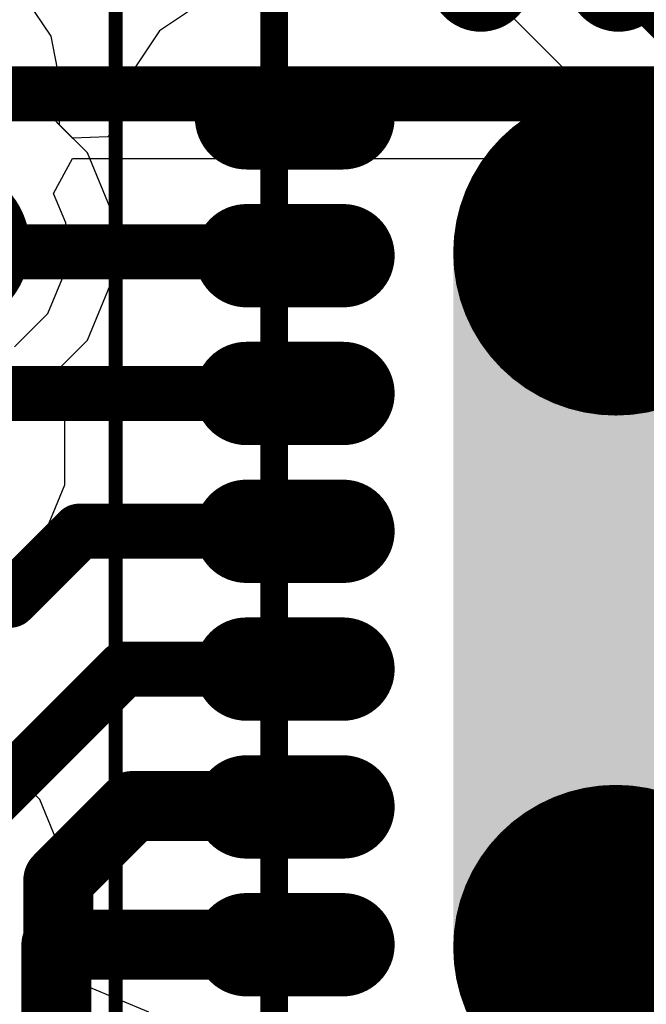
# Model space of a CAD drawing. Header units: millimetres. Extents: x -0.08 to 3.17, y -0.08 to 4.88.
# Tile 182 of 256: x 1.4 to 1.49, y 2.87 to 3.01. Entities that reach past the tile are written whole.
import ezdxf

# ---------------------------------------------------------------- set-up
doc = ezdxf.new("R2010")
doc.units = ezdxf.units.MM
doc.header["$MEASUREMENT"] = 0
for name, color, linetype in [('BottomLayer', 5, 'Continuous'), ('Mechanical13', 56, 'Continuous'), ('Mechanical15', 56, 'Continuous'), ('MidLayer1', 16, 'Continuous'), ('MidLayer2', 76, 'Continuous'), ('MultiLayer', 9, 'Continuous'), ('TopLayer', 1, 'Continuous'), ('TopPaste', 8, 'Continuous'), ('TopSolder', 216, 'Continuous')]:
    doc.layers.add(name, color=color, linetype=linetype)

# ---------------------------------------------------------------- blocks, each defined once
blk = doc.blocks.new('QFN50P500X500X100_HS_33N_502')
at = {"layer": 'Mechanical13', "const_width": 0.00394}
blk.add_lwpolyline([(0.09843, -0.09843), (-0.09843, -0.09843)], dxfattribs=at)
at = {"layer": 'Mechanical15', "const_width": 0.00197}
blk.add_lwpolyline([(0.12106, -0.12106), (-0.12106, -0.12106)], dxfattribs=at)
at = {"layer": 'TopLayer'}
for points, const_width in [([(-0.06024, -0.04961, 1), (-0.03898, -0.04961, 1)], 0.02126), ([(0.03898, -0.04961, 1), (0.06024, -0.04961, 1)], 0.02126), ([(-0.0716, -0.08858, 1), (-0.06619, -0.08858, 1)], 0.00541), ([(-0.05192, -0.08858, 1), (-0.04651, -0.08858, 1)], 0.00541), ([(-0.03223, -0.08858, 1), (-0.02682, -0.08858, 1)], 0.00541), ([(-0.01255, -0.08858, 1), (-0.00714, -0.08858, 1)], 0.00541), ([(0.00714, -0.08858, 1), (0.01255, -0.08858, 1)], 0.00541), ([(0.02682, -0.08858, 1), (0.03223, -0.08858, 1)], 0.00541), ([(0.04651, -0.08858, 1), (0.05192, -0.08858, 1)], 0.00541), ([(-0.0716, -0.10236, 1), (-0.06619, -0.10236, 1)], 0.00541), ([(-0.05192, -0.10236, 1), (-0.04651, -0.10236, 1)], 0.00541), ([(-0.03223, -0.10236, 1), (-0.02682, -0.10236, 1)], 0.00541), ([(-0.01255, -0.10236, 1), (-0.00714, -0.10236, 1)], 0.00541), ([(0.00714, -0.10236, 1), (0.01255, -0.10236, 1)], 0.00541), ([(0.02682, -0.10236, 1), (0.03223, -0.10236, 1)], 0.00541), ([(0.04651, -0.10236, 1), (0.05192, -0.10236, 1)], 0.00541)]:
    blk.add_lwpolyline(points, format="xyb", close=True, dxfattribs=dict(at, const_width=const_width))
at = {"layer": 'TopLayer', "const_width": 0.01083}
for points in [[(-0.0689, -0.08858), (-0.0689, -0.10236)], [(-0.04921, -0.08858), (-0.04921, -0.10236)], [(-0.02953, -0.08858), (-0.02953, -0.10236)], [(-0.00984, -0.08858), (-0.00984, -0.10236)], [(0.00984, -0.08858), (0.00984, -0.10236)], [(0.02953, -0.08858), (0.02953, -0.10236)], [(0.04921, -0.08858), (0.04921, -0.10236)]]:
    blk.add_lwpolyline(points, dxfattribs=at)
at = {"layer": 'TopLayer'}
for points in [[(-0.04961, -0.07087), (0.04961, -0.07087), (-0.04961, 0.07087), (0.04961, 0.07087)], [(-0.07087, -0.04961), (0.07087, -0.04961), (-0.07087, 0.04961), (0.07087, 0.04961)]]:
    blk.add_solid(points, dxfattribs=at)
at = {"layer": 'TopPaste', "const_width": 0.01083}
for points in [[(-0.0689, -0.08858), (-0.0689, -0.10236)], [(-0.04921, -0.08858), (-0.04921, -0.10236)], [(-0.02953, -0.08858), (-0.02953, -0.10236)], [(-0.00984, -0.08858), (-0.00984, -0.10236)], [(0.00984, -0.08858), (0.00984, -0.10236)], [(0.02953, -0.08858), (0.02953, -0.10236)], [(0.04921, -0.08858), (0.04921, -0.10236)]]:
    blk.add_lwpolyline(points, dxfattribs=at)
at = {"layer": 'TopPaste', "const_width": 0.00541}
for points in [[(-0.0716, -0.08858, 1), (-0.06619, -0.08858, 1)], [(-0.05192, -0.08858, 1), (-0.04651, -0.08858, 1)], [(-0.03223, -0.08858, 1), (-0.02682, -0.08858, 1)], [(-0.01255, -0.08858, 1), (-0.00714, -0.08858, 1)], [(0.00714, -0.08858, 1), (0.01255, -0.08858, 1)], [(0.02682, -0.08858, 1), (0.03223, -0.08858, 1)], [(0.04651, -0.08858, 1), (0.05192, -0.08858, 1)], [(-0.0716, -0.10236, 1), (-0.06619, -0.10236, 1)], [(-0.05192, -0.10236, 1), (-0.04651, -0.10236, 1)], [(-0.03223, -0.10236, 1), (-0.02682, -0.10236, 1)], [(-0.01255, -0.10236, 1), (-0.00714, -0.10236, 1)], [(0.00714, -0.10236, 1), (0.01255, -0.10236, 1)], [(0.02682, -0.10236, 1), (0.03223, -0.10236, 1)], [(0.04651, -0.10236, 1), (0.05192, -0.10236, 1)]]:
    blk.add_lwpolyline(points, format="xyb", close=True, dxfattribs=at)
at = {"layer": 'TopPaste'}
for points in [[(-0.055, -0.05499), (-0.01, -0.05499), (-0.055, -0.00999), (-0.01, -0.00999)], [(0.01, -0.05499), (0.055, -0.05499), (0.01, -0.00999), (0.055, -0.00999)]]:
    blk.add_solid(points, dxfattribs=at)
at = {"layer": 'TopSolder'}
for points, const_width in [([(-0.06122, -0.04961, 1), (-0.03799, -0.04961, 1)], 0.02323), ([(0.03799, -0.04961, 1), (0.06122, -0.04961, 1)], 0.02323), ([(-0.09227, -0.04921, 1), (-0.08489, -0.04921, 1)], 0.00738), ([(-0.09227, -0.0689, 1), (-0.08489, -0.0689, 1)], 0.00738), ([(-0.07259, -0.08858, 1), (-0.06521, -0.08858, 1)], 0.00738), ([(-0.0529, -0.08858, 1), (-0.04552, -0.08858, 1)], 0.00738), ([(-0.03322, -0.08858, 1), (-0.02584, -0.08858, 1)], 0.00738), ([(-0.01353, -0.08858, 1), (-0.00615, -0.08858, 1)], 0.00738), ([(0.00615, -0.08858, 1), (0.01353, -0.08858, 1)], 0.00738), ([(0.02584, -0.08858, 1), (0.03322, -0.08858, 1)], 0.00738), ([(0.04552, -0.08858, 1), (0.0529, -0.08858, 1)], 0.00738), ([(-0.07259, -0.10236, 1), (-0.06521, -0.10236, 1)], 0.00738), ([(-0.0529, -0.10236, 1), (-0.04552, -0.10236, 1)], 0.00738), ([(-0.03322, -0.10236, 1), (-0.02584, -0.10236, 1)], 0.00738), ([(-0.01353, -0.10236, 1), (-0.00615, -0.10236, 1)], 0.00738), ([(0.00615, -0.10236, 1), (0.01353, -0.10236, 1)], 0.00738), ([(0.02584, -0.10236, 1), (0.03322, -0.10236, 1)], 0.00738), ([(0.04552, -0.10236, 1), (0.0529, -0.10236, 1)], 0.00738)]:
    blk.add_lwpolyline(points, format="xyb", close=True, dxfattribs=dict(at, const_width=const_width))
at = {"layer": 'TopSolder', "const_width": 0.01476}
for points in [[(-0.10236, -0.04921), (-0.08858, -0.04921)], [(-0.10236, -0.0689), (-0.08858, -0.0689)], [(-0.0689, -0.08858), (-0.0689, -0.10236)], [(-0.04921, -0.08858), (-0.04921, -0.10236)], [(-0.02953, -0.08858), (-0.02953, -0.10236)], [(-0.00984, -0.08858), (-0.00984, -0.10236)], [(0.00984, -0.08858), (0.00984, -0.10236)], [(0.02953, -0.08858), (0.02953, -0.10236)], [(0.04921, -0.08858), (0.04921, -0.10236)]]:
    blk.add_lwpolyline(points, dxfattribs=at)
at = {"layer": 'TopSolder'}
for points in [[(-0.04961, -0.07283), (0.04961, -0.07283), (-0.04961, 0.07283), (0.04961, 0.07283)], [(-0.07283, -0.04961), (0.07283, -0.04961), (-0.07283, 0.04961), (0.07283, 0.04961)]]:
    blk.add_solid(points, dxfattribs=at)

msp = doc.modelspace()

# ---------------------------------------------------------------- linework, layer by layer
at = {"layer": 'BottomLayer'}
for p, q in [((1.40507, 3.07449), (1.58276, 2.89681)), ((1.40513, 3.00576), (1.40165, 3.01097)), ((1.40636, 2.99962), (1.40513, 3.00576)), ((1.40636, 2.99307), (1.40636, 2.99962)), ((1.40636, 2.99962), (1.40636, 2.99962)), ((1.41033, 2.9891), (1.40636, 2.99307)), ((1.41392, 2.98042), (1.41033, 2.9891)), ((1.41392, 2.97102), (1.41392, 2.98042)), ((1.41033, 2.96234), (1.41392, 2.97102)), ((1.40475, 2.95676), (1.41033, 2.96234)), ((1.4071, 2.95107), (1.40475, 2.95676)), ((1.4071, 2.94167), (1.4071, 2.95107)), ((1.40351, 2.93299), (1.4071, 2.94167)), ((1.39686, 2.92635), (1.40351, 2.93299)), ((1.40351, 2.89672), (1.39686, 2.90336)), ((1.4071, 2.88803), (1.40351, 2.89672)), ((1.4071, 2.87864), (1.4071, 2.88803)), ((1.40558, 2.87495), (1.4071, 2.87864)), ((1.40892, 2.86995), (1.40558, 2.87495)), ((1.41041, 2.86995), (1.40892, 2.86995)), ((1.41909, 2.86635), (1.41041, 2.86995))]:
    msp.add_line(p, q, dxfattribs=at)
at = {"layer": 'BottomLayer', "const_width": 0.00787}
msp.add_lwpolyline([(1.41172, 3.09055), (1.59881, 2.90346)], dxfattribs=at)
at = {"layer": 'BottomLayer', "const_width": 0.01181}
msp.add_lwpolyline([(1.38439, 2.97572, 1), (1.39621, 2.97572, 1)], format="xyb", close=True, dxfattribs=at)
at = {"layer": 'MidLayer1'}
for p, q in [((1.40368, 2.99575), (1.395, 2.99934)), ((1.41033, 2.9891), (1.40368, 2.99575)), ((1.41392, 2.98042), (1.41033, 2.9891)), ((1.41392, 2.97102), (1.41392, 2.98042)), ((1.41033, 2.96234), (1.41392, 2.97102)), ((1.40475, 2.95676), (1.41033, 2.96234)), ((1.4071, 2.95107), (1.40475, 2.95676)), ((1.4071, 2.94167), (1.4071, 2.95107)), ((1.40351, 2.93299), (1.4071, 2.94167)), ((1.39686, 2.92635), (1.40351, 2.93299)), ((1.40351, 2.89672), (1.39686, 2.90336)), ((1.4071, 2.88803), (1.40351, 2.89672)), ((1.4071, 2.87864), (1.4071, 2.88803)), ((1.40558, 2.87495), (1.4071, 2.87864)), ((1.40892, 2.86995), (1.40558, 2.87495)), ((1.41041, 2.86995), (1.40892, 2.86995)), ((1.41909, 2.86635), (1.41041, 2.86995))]:
    msp.add_line(p, q, dxfattribs=at)
at = {"layer": 'MidLayer1', "const_width": 0.01181}
msp.add_lwpolyline([(1.38439, 2.97572, 1), (1.39621, 2.97572, 1)], format="xyb", close=True, dxfattribs=at)
at = {"layer": 'MidLayer2'}
for p, q in [((1.40549, 2.98329), (1.4082, 2.98829)), ((1.4082, 2.98829), (1.56517, 2.98829)), ((1.40723, 2.97909), (1.40549, 2.98329)), ((1.40723, 2.97235), (1.40723, 2.97909)), ((1.40465, 2.96613), (1.40723, 2.97235)), ((1.39989, 2.96137), (1.40465, 2.96613))]:
    msp.add_line(p, q, dxfattribs=at)
at = {"layer": 'MidLayer2', "const_width": 0.00787}
msp.add_lwpolyline([(0.89857, 2.99752), (1.74611, 2.99752)], dxfattribs=at)
at = {"layer": 'MidLayer2', "const_width": 0.01181}
msp.add_lwpolyline([(1.38439, 2.97572, 1), (1.39621, 2.97572, 1)], format="xyb", close=True, dxfattribs=at)
at = {"layer": 'MultiLayer', "const_width": 0.01181}
msp.add_lwpolyline([(1.38439, 2.97572, 1), (1.39621, 2.97572, 1)], format="xyb", close=True, dxfattribs=at)
at = {"layer": 'TopLayer'}
for p, q in [((1.42633, 3.01032), (1.42064, 3.00651)), ((1.42064, 3.00651), (1.41683, 3.00082)), ((1.41683, 3.00082), (1.41549, 2.99409)), ((1.40368, 2.99575), (1.395, 2.99934)), ((1.40821, 2.99122), (1.40368, 2.99575)), ((1.41549, 2.99409), (1.41326, 2.99137)), ((1.41326, 2.99137), (1.40821, 2.99122))]:
    msp.add_line(p, q, dxfattribs=at)
for points, const_width in [([(1.38439, 2.97572, 1), (1.39621, 2.97572, 1)], 0.01181), ([(1.43889, 2.97497, 1), (1.44283, 2.97497, 1)], 0.00394), ([(1.43889, 2.97497, 1), (1.44283, 2.97497, 1)], 0.00394), ([(1.43922, 2.97465, 1), (1.44316, 2.97465, 1)], 0.00394), ([(1.43741, 2.95472, 1), (1.44135, 2.95472, 1)], 0.00394), ([(1.40718, 2.93505, 1), (1.41112, 2.93505, 1)], 0.00394), ([(1.40718, 2.93505, 1), (1.41112, 2.93505, 1)], 0.00394), ([(1.43779, 2.93505, 1), (1.44172, 2.93505, 1)], 0.00394), ([(1.39733, 2.9252, 1), (1.40126, 2.9252, 1)], 0.00394), ([(1.39733, 2.9252, 1), (1.40126, 2.9252, 1)], 0.00394), ([(1.41353, 2.91535, 1), (1.41747, 2.91535, 1)], 0.00394), ([(1.41353, 2.91535, 1), (1.41747, 2.91535, 1)], 0.00394), ([(1.43798, 2.91535, 1), (1.44191, 2.91535, 1)], 0.00394), ([(1.41426, 2.8958, 1), (1.41926, 2.8958, 1)], 0.005), ([(1.41426, 2.8958, 1), (1.41926, 2.8958, 1)], 0.005), ([(1.43736, 2.8958, 1), (1.44236, 2.8958, 1)], 0.005), ([(1.40367, 2.88521, 1), (1.40867, 2.88521, 1)], 0.005), ([(1.40367, 2.88521, 1), (1.40867, 2.88521, 1)], 0.005), ([(1.40339, 2.87598, 1), (1.40839, 2.87598, 1)], 0.005), ([(1.40339, 2.87598, 1), (1.40839, 2.87598, 1)], 0.005), ([(1.40367, 2.87598, 1), (1.40867, 2.87598, 1)], 0.005), ([(1.40367, 2.87598, 1), (1.40867, 2.87598, 1)], 0.005), ([(1.40367, 2.87598, 1), (1.40867, 2.87598, 1)], 0.005), ([(1.43744, 2.87598, 1), (1.44244, 2.87598, 1)], 0.005)]:
    msp.add_lwpolyline(points, format="xyb", close=True, dxfattribs=dict(at, const_width=const_width))
for points, const_width in [([(1.39105, 2.97497), (1.44086, 2.97497)], 0.00787), ([(1.44086, 2.97497), (1.44119, 2.97465)], 0.00787), ([(1.39609, 2.95472), (1.43938, 2.95472)], 0.00787), ([(1.3993, 2.9252), (1.40915, 2.93505)], 0.00787), ([(1.40915, 2.93505), (1.43976, 2.93505)], 0.00787), ([(1.35335, 2.9252), (1.3993, 2.9252)], 0.00787), ([(1.38348, 2.88333), (1.4155, 2.91535)], 0.00787), ([(1.4155, 2.91535), (1.43994, 2.91535)], 0.00787), ([(1.40617, 2.88521), (1.41676, 2.8958)], 0.01), ([(1.41676, 2.8958), (1.43986, 2.8958)], 0.01), ([(1.40617, 2.87598), (1.40617, 2.88521)], 0.01), ([(1.40589, 2.87598), (1.40617, 2.87598)], 0.01), ([(1.40589, 2.8465), (1.40589, 2.87598)], 0.01), ([(1.40617, 2.87598), (1.43994, 2.87598)], 0.01)]:
    msp.add_lwpolyline(points, dxfattribs=dict(at, const_width=const_width))

# ---------------------------------------------------------------- block references
at = {"rotation": 270}
msp.add_blockref('QFN50P500X500X100_HS_33N_502', (1.53542, 2.9252), dxfattribs=at)

doc.saveas('drawing.dxf')
